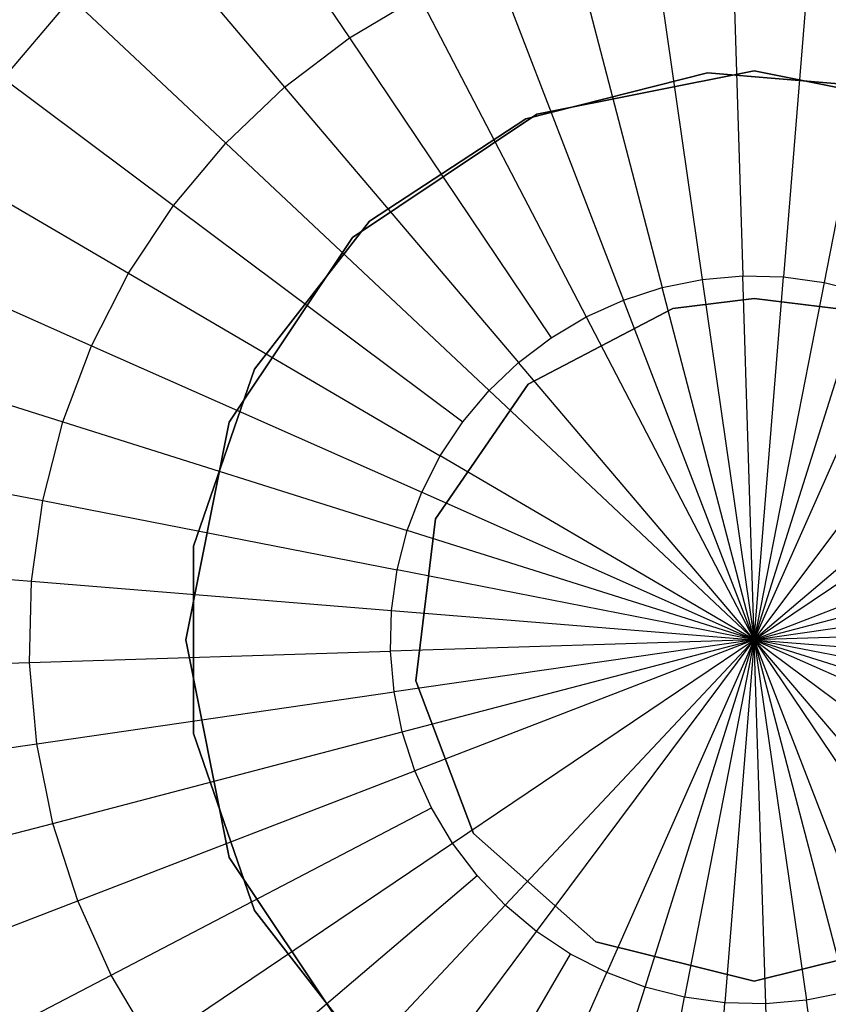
# Model space of a CAD drawing. Extents: x -22.9 to 23, y 4.7 to 50.6.
# Tile 38 of 95: x -0.623 to 0.088, y 27.355 to 28.22. Entities that reach past the tile are written whole.
import ezdxf

# ---------------------------------------------------------------- set-up
doc = ezdxf.new("R2010")
doc.units = 0
doc.header["$LTSCALE"] = 2.54
doc.layers.get('0').update_dxf_attribs({"linetype": 'CONTINUOUS'})

# ---------------------------------------------------------------- blocks, each defined once
blk = doc.blocks.new('HOTEL-MOOD-11783-11791_STL')
at = {"color": 0}
for p, q in [((-0.50698, 28.46302, 18.37585), (-0.33297, 28.20453, 18.30278)), ((-0.50698, 28.46302, 18.37585), (-0.33297, 28.20453, 18.30278)), ((-0.59182, 28.3987, 18.37585), (-0.38997, 28.16132, 18.30278)), ((-0.59182, 28.3987, 18.37585), (-0.38997, 28.16132, 18.30278)), ((-0.66894, 28.3253, 18.37585), (-0.44177, 28.11201, 18.30278)), ((-0.66894, 28.3253, 18.37585), (-0.44177, 28.11201, 18.30278)), ((0.00311, 28.31292, 18.30278), (0.01312, 27.99533, 18.26441)), ((0.00311, 28.31292, 18.30278), (0.01312, 27.99533, 18.26441)), ((0.07461, 28.31116, 18.30278), (0.04899, 27.99445, 18.26441)), ((0.07461, 28.31116, 18.30278), (0.04899, 27.99445, 18.26441)), ((-0.06814, 28.30666, 18.30278), (-0.02264, 27.99219, 18.26441)), ((-0.06814, 28.30666, 18.30278), (-0.02264, 27.99219, 18.26441)), ((0.14546, 28.30141, 18.30278), (0.08455, 27.98955, 18.26441)), ((0.14546, 28.30141, 18.30278), (0.08455, 27.98955, 18.26441)), ((-0.13824, 28.29247, 18.30278), (-0.05781, 27.98506, 18.26441)), ((-0.13824, 28.29247, 18.30278), (-0.05781, 27.98506, 18.26441)), ((-0.20631, 28.27051, 18.30278), (-0.09197, 27.97405, 18.26441)), ((-0.20631, 28.27051, 18.30278), (-0.09197, 27.97405, 18.26441)), ((-0.73734, 28.24372, 18.37585), (-0.48773, 28.0572, 18.30278)), ((-0.73734, 28.24372, 18.37585), (-0.48773, 28.0572, 18.30278)), ((-0.57252, 28.24564, 30.69637), (-0.63808, 28.16811, 30.69637)), ((-0.57252, 28.24564, 30.69637), (-0.63808, 28.16811, 30.69637)), ((-0.33297, 28.20453, 18.30278), (-0.27149, 28.24108, 18.30278)), ((-0.33297, 28.20453, 18.30278), (-0.27149, 28.24108, 18.30278)), ((-0.27149, 28.24108, 18.30278), (-0.12468, 27.95928, 18.26441)), ((-0.27149, 28.24108, 18.30278), (-0.12468, 27.95928, 18.26441)), ((-0.38997, 28.16132, 18.30278), (-0.33297, 28.20453, 18.30278)), ((-0.38997, 28.16132, 18.30278), (-0.33297, 28.20453, 18.30278)), ((-0.33297, 28.20453, 18.30278), (-0.15553, 27.94094, 18.26441)), ((-0.33297, 28.20453, 18.30278), (-0.15553, 27.94094, 18.26441)), ((-0.0181, 28.17374, 30.69637), (-0.17766, 28.13333, 30.69637)), ((-0.17766, 28.13333, 30.79637), (-0.0181, 28.17374, 30.79637)), ((-0.0181, 28.17374, 30.69637), (-0.17766, 28.13333, 30.69637)), ((-0.17766, 28.13333, 30.79637), (-0.0181, 28.17374, 30.79637)), ((0.02319, 28.17545, 158.72413), (-0.16815, 28.13739, 158.72413)), ((-0.16815, 28.13739, 158.80414), (0.02319, 28.17545, 158.80414)), ((-0.16815, 28.13739, 158.80414), (0.02319, 28.17545, 158.80414)), ((0.02319, 28.17545, 158.72413), (-0.16815, 28.13739, 158.72413)), ((0.14593, 28.16015, 30.69637), (-0.0181, 28.17374, 30.69637)), ((-0.0181, 28.17374, 30.79637), (0.14593, 28.16015, 30.79637)), ((-0.0181, 28.17374, 30.69637), (-0.0181, 28.17374, 30.79637)), ((-0.0181, 28.17374, 30.69637), (-0.0181, 28.17374, 30.79637)), ((0.14593, 28.16015, 30.69637), (-0.0181, 28.17374, 30.69637)), ((-0.0181, 28.17374, 30.79637), (0.14593, 28.16015, 30.79637)), ((0.21454, 28.13739, 158.72413), (0.02319, 28.17545, 158.72413)), ((0.02319, 28.17545, 158.80414), (0.21454, 28.13739, 158.80414)), ((0.02319, 28.17545, 158.72413), (0.02319, 28.17545, 158.80414)), ((0.02319, 28.17545, 158.80414), (0.21454, 28.13739, 158.80414)), ((0.02319, 28.17545, 158.72413), (0.02319, 28.17545, 158.80414)), ((0.21454, 28.13739, 158.72413), (0.02319, 28.17545, 158.72413)), ((-0.79619, 28.15499, 18.37585), (-0.52726, 27.9976, 18.30278)), ((-0.79619, 28.15499, 18.37585), (-0.52726, 27.9976, 18.30278)), ((-0.44177, 28.11201, 18.30278), (-0.38997, 28.16132, 18.30278)), ((-0.44177, 28.11201, 18.30278), (-0.38997, 28.16132, 18.30278)), ((-0.38997, 28.16132, 18.30278), (-0.18413, 27.91926, 18.26441)), ((-0.38997, 28.16132, 18.30278), (-0.18413, 27.91926, 18.26441)), ((-0.16815, 28.13739, 158.72413), (-0.33036, 28.029, 158.72413)), ((-0.33036, 28.029, 158.80414), (-0.16815, 28.13739, 158.80414)), ((-0.33036, 28.029, 158.80414), (-0.16815, 28.13739, 158.80414)), ((-0.16815, 28.13739, 158.72413), (-0.33036, 28.029, 158.72413)), ((-0.16815, 28.13739, 158.80414), (-0.16815, 28.13739, 158.72413)), ((-0.16815, 28.13739, 158.80414), (-0.16815, 28.13739, 158.72413)), ((-0.17766, 28.13333, 30.69637), (-0.31545, 28.04331, 30.69637)), ((-0.31545, 28.04331, 30.79637), (-0.17766, 28.13333, 30.79637)), ((-0.17766, 28.13333, 30.69637), (-0.31545, 28.04331, 30.69637)), ((-0.31545, 28.04331, 30.79637), (-0.17766, 28.13333, 30.79637)), ((-0.17766, 28.13333, 30.69637), (-0.17766, 28.13333, 30.79637)), ((-0.17766, 28.13333, 30.69637), (-0.17766, 28.13333, 30.79637)), ((-0.48773, 28.0572, 18.30278), (-0.44177, 28.11201, 18.30278)), ((-0.48773, 28.0572, 18.30278), (-0.44177, 28.11201, 18.30278)), ((-0.44177, 28.11201, 18.30278), (-0.21012, 27.89451, 18.26441)), ((-0.44177, 28.11201, 18.30278), (-0.21012, 27.89451, 18.26441)), ((-0.84473, 28.06023, 18.37585), (-0.55987, 27.93394, 18.30278)), ((-0.84473, 28.06023, 18.37585), (-0.55987, 27.93394, 18.30278)), ((-0.52726, 27.9976, 18.30278), (-0.48773, 28.0572, 18.30278)), ((-0.52726, 27.9976, 18.30278), (-0.48773, 28.0572, 18.30278)), ((-0.48773, 28.0572, 18.30278), (-0.23318, 27.86701, 18.26441)), ((-0.48773, 28.0572, 18.30278), (-0.23318, 27.86701, 18.26441)), ((-0.31545, 28.04331, 30.69637), (-0.41654, 27.91342, 30.69637)), ((-0.41654, 27.91342, 30.79637), (-0.31545, 28.04331, 30.79637)), ((-0.31545, 28.04331, 30.69637), (-0.41654, 27.91342, 30.69637)), ((-0.41654, 27.91342, 30.79637), (-0.31545, 28.04331, 30.79637)), ((-0.31545, 28.04331, 30.69637), (-0.31545, 28.04331, 30.79637)), ((-0.31545, 28.04331, 30.69637), (-0.31545, 28.04331, 30.79637)), ((-0.33036, 28.029, 158.72413), (-0.43875, 27.86679, 158.72413)), ((-0.43875, 27.86679, 158.80414), (-0.33036, 28.029, 158.80414)), ((-0.43875, 27.86679, 158.80414), (-0.33036, 28.029, 158.80414)), ((-0.33036, 28.029, 158.72413), (-0.43875, 27.86679, 158.72413)), ((-0.33036, 28.029, 158.80414), (-0.33036, 28.029, 158.72413)), ((-0.33036, 28.029, 158.80414), (-0.33036, 28.029, 158.72413)), ((-0.55987, 27.93394, 18.30278), (-0.52726, 27.9976, 18.30278)), ((-0.55987, 27.93394, 18.30278), (-0.52726, 27.9976, 18.30278)), ((-0.52726, 27.9976, 18.30278), (-0.25302, 27.8371, 18.26441)), ((-0.52726, 27.9976, 18.30278), (-0.25302, 27.8371, 18.26441)), ((-0.05781, 27.98506, 18.26441), (-0.02264, 27.99219, 18.26441)), ((-0.05781, 27.98506, 18.26441), (-0.02264, 27.99219, 18.26441)), ((-0.02264, 27.99219, 18.26441), (0.01312, 27.99533, 18.26441)), ((-0.02264, 27.99219, 18.26441), (0.01312, 27.99533, 18.26441)), ((-0.02264, 27.99219, 18.26441), (0.02319, 27.67545, 18.26123)), ((-0.02264, 27.99219, 18.26441), (0.02319, 27.67545, 18.26123)), ((0.01312, 27.99533, 18.26441), (0.04899, 27.99445, 18.26441)), ((0.02319, 27.67545, 18.26123), (0.01312, 27.99533, 18.26441)), ((0.02319, 27.67545, 18.26123), (0.01312, 27.99533, 18.26441)), ((0.01312, 27.99533, 18.26441), (0.04899, 27.99445, 18.26441)), ((0.02319, 27.67545, 18.26123), (0.04899, 27.99445, 18.26441)), ((0.02319, 27.67545, 18.26123), (0.04899, 27.99445, 18.26441)), ((0.04899, 27.99445, 18.26441), (0.08455, 27.98955, 18.26441)), ((0.04899, 27.99445, 18.26441), (0.08455, 27.98955, 18.26441)), ((-0.09197, 27.97405, 18.26441), (-0.05781, 27.98506, 18.26441)), ((-0.09197, 27.97405, 18.26441), (-0.05781, 27.98506, 18.26441)), ((0.02319, 27.67545, 18.26123), (-0.05781, 27.98506, 18.26441)), ((0.02319, 27.67545, 18.26123), (-0.05781, 27.98506, 18.26441)), ((0.08455, 27.98955, 18.26441), (0.02319, 27.67545, 18.26123)), ((0.08455, 27.98955, 18.26441), (0.02319, 27.67545, 18.26123)), ((0.08455, 27.98955, 18.26441), (0.11933, 27.98071, 18.26441)), ((0.08455, 27.98955, 18.26441), (0.11933, 27.98071, 18.26441)), ((-0.12468, 27.95928, 18.26441), (-0.09197, 27.97405, 18.26441)), ((-0.12468, 27.95928, 18.26441), (-0.09197, 27.97405, 18.26441)), ((0.02319, 27.67545, 18.26123), (-0.09197, 27.97405, 18.26441)), ((0.02319, 27.67545, 18.26123), (-0.09197, 27.97405, 18.26441)), ((0.02319, 27.97545, 29.46718), (-0.0486, 27.96673, 29.46718)), ((-0.0486, 27.96673, 159.46718), (0.02319, 27.97545, 159.46718)), ((-0.0486, 27.96673, 159.46718), (0.02319, 27.97545, 159.46718)), ((0.02319, 27.97545, 29.46718), (-0.0486, 27.96673, 29.46718)), ((0.02319, 27.67545, 18.26123), (0.11933, 27.98071, 18.26441)), ((0.02319, 27.67545, 18.26123), (0.11933, 27.98071, 18.26441)), ((0.02319, 27.97545, 159.46718), (0.02319, 27.97545, 29.46718)), ((0.02319, 27.97545, 159.46718), (0.02319, 27.97545, 29.46718)), ((0.02319, 27.97545, 159.46718), (0.09499, 27.96673, 159.46718)), ((0.09499, 27.96673, 29.46718), (0.02319, 27.97545, 29.46718)), ((0.02319, 27.97545, 159.46718), (0.09499, 27.96673, 159.46718)), ((0.09499, 27.96673, 29.46718), (0.02319, 27.97545, 29.46718)), ((-0.17574, 27.9, 159.46718), (-0.0486, 27.96673, 159.46718)), ((-0.0486, 27.96673, 29.46718), (-0.17574, 27.9, 29.46718)), ((-0.17574, 27.9, 159.46718), (-0.0486, 27.96673, 159.46718)), ((-0.0486, 27.96673, 29.46718), (-0.17574, 27.9, 29.46718)), ((-0.0486, 27.96673, 159.46718), (-0.0486, 27.96673, 29.46718)), ((-0.0486, 27.96673, 159.46718), (-0.0486, 27.96673, 29.46718)), ((0.02319, 27.67545, 18.26123), (0.1529, 27.96802, 18.26441)), ((0.02319, 27.67545, 18.26123), (0.1529, 27.96802, 18.26441)), ((-0.88235, 27.96064, 18.37585), (-0.58514, 27.86703, 18.30278)), ((-0.88235, 27.96064, 18.37585), (-0.58514, 27.86703, 18.30278)), ((-0.15553, 27.94094, 18.26441), (-0.12468, 27.95928, 18.26441)), ((-0.15553, 27.94094, 18.26441), (-0.12468, 27.95928, 18.26441)), ((-0.12468, 27.95928, 18.26441), (0.02319, 27.67545, 18.26123)), ((-0.12468, 27.95928, 18.26441), (0.02319, 27.67545, 18.26123)), ((-0.18413, 27.91926, 18.26441), (-0.15553, 27.94094, 18.26441)), ((-0.18413, 27.91926, 18.26441), (-0.15553, 27.94094, 18.26441)), ((-0.58514, 27.86703, 18.30278), (-0.55987, 27.93394, 18.30278)), ((-0.58514, 27.86703, 18.30278), (-0.55987, 27.93394, 18.30278)), ((-0.55987, 27.93394, 18.30278), (-0.26938, 27.80516, 18.26441)), ((-0.55987, 27.93394, 18.30278), (-0.26938, 27.80516, 18.26441)), ((0.02319, 27.67545, 18.26123), (0.21476, 27.93182, 18.26441)), ((0.02319, 27.67545, 18.26123), (0.21476, 27.93182, 18.26441)), ((-0.41654, 27.91342, 30.69637), (-0.46999, 27.75774, 30.69637)), ((-0.46999, 27.75774, 30.79637), (-0.41654, 27.91342, 30.79637)), ((-0.41654, 27.91342, 30.69637), (-0.46999, 27.75774, 30.69637)), ((-0.46999, 27.75774, 30.79637), (-0.41654, 27.91342, 30.79637)), ((-0.41654, 27.91342, 30.69637), (-0.41654, 27.91342, 30.79637)), ((-0.41654, 27.91342, 30.69637), (-0.41654, 27.91342, 30.79637)), ((-0.21012, 27.89451, 18.26441), (-0.18413, 27.91926, 18.26441)), ((-0.21012, 27.89451, 18.26441), (-0.18413, 27.91926, 18.26441)), ((0.02319, 27.67545, 18.26123), (-0.18413, 27.91926, 18.26441)), ((0.02319, 27.67545, 18.26123), (-0.18413, 27.91926, 18.26441)), ((-0.25731, 27.78183, 159.46718), (-0.17574, 27.9, 159.46718)), ((-0.17574, 27.9, 29.46718), (-0.25731, 27.78183, 29.46718)), ((-0.25731, 27.78183, 159.46718), (-0.17574, 27.9, 159.46718)), ((-0.17574, 27.9, 29.46718), (-0.25731, 27.78183, 29.46718)), ((-0.23318, 27.86701, 18.26441), (-0.21012, 27.89451, 18.26441)), ((-0.23318, 27.86701, 18.26441), (-0.21012, 27.89451, 18.26441)), ((-0.21012, 27.89451, 18.26441), (0.02319, 27.67545, 18.26123)), ((-0.21012, 27.89451, 18.26441), (0.02319, 27.67545, 18.26123)), ((-0.17574, 27.9, 159.46718), (-0.17574, 27.9, 29.46718)), ((-0.17574, 27.9, 159.46718), (-0.17574, 27.9, 29.46718)), ((0.267, 27.88277, 18.26441), (0.02319, 27.67545, 18.26123)), ((0.267, 27.88277, 18.26441), (0.02319, 27.67545, 18.26123)), ((-0.60277, 27.79772, 18.30278), (-0.58514, 27.86703, 18.30278)), ((-0.60277, 27.79772, 18.30278), (-0.58514, 27.86703, 18.30278)), ((-0.58514, 27.86703, 18.30278), (-0.28207, 27.77159, 18.26441)), ((-0.58514, 27.86703, 18.30278), (-0.28207, 27.77159, 18.26441)), ((-0.43875, 27.86679, 158.72413), (-0.47681, 27.67545, 158.72413)), ((-0.47681, 27.67545, 158.80414), (-0.43875, 27.86679, 158.80414)), ((-0.47681, 27.67545, 158.80414), (-0.43875, 27.86679, 158.80414)), ((-0.43875, 27.86679, 158.72413), (-0.47681, 27.67545, 158.72413)), ((-0.43875, 27.86679, 158.80414), (-0.43875, 27.86679, 158.72413)), ((-0.43875, 27.86679, 158.80414), (-0.43875, 27.86679, 158.72413)), ((-0.25302, 27.8371, 18.26441), (-0.23318, 27.86701, 18.26441)), ((-0.25302, 27.8371, 18.26441), (-0.23318, 27.86701, 18.26441)), ((-0.90859, 27.85746, 18.37585), (-0.60277, 27.79772, 18.30278)), ((-0.90859, 27.85746, 18.37585), (-0.60277, 27.79772, 18.30278)), ((0.02319, 27.67545, 18.26123), (0.28868, 27.85417, 18.26441)), ((0.02319, 27.67545, 18.26123), (0.28868, 27.85417, 18.26441)), ((-0.26938, 27.80516, 18.26441), (-0.25302, 27.8371, 18.26441)), ((-0.26938, 27.80516, 18.26441), (-0.25302, 27.8371, 18.26441)), ((0.02319, 27.67545, 18.26123), (-0.25302, 27.8371, 18.26441)), ((0.02319, 27.67545, 18.26123), (-0.25302, 27.8371, 18.26441)), ((-0.28207, 27.77159, 18.26441), (-0.26938, 27.80516, 18.26441)), ((-0.28207, 27.77159, 18.26441), (-0.26938, 27.80516, 18.26441)), ((-0.26938, 27.80516, 18.26441), (0.02319, 27.67545, 18.26123)), ((-0.26938, 27.80516, 18.26441), (0.02319, 27.67545, 18.26123)), ((-0.61252, 27.72686, 18.30278), (-0.60277, 27.79772, 18.30278)), ((-0.61252, 27.72686, 18.30278), (-0.60277, 27.79772, 18.30278)), ((-0.60277, 27.79772, 18.30278), (-0.29091, 27.7368, 18.26441)), ((-0.60277, 27.79772, 18.30278), (-0.29091, 27.7368, 18.26441)), ((0.3218, 27.79061, 18.26441), (0.02319, 27.67545, 18.26123)), ((0.3218, 27.79061, 18.26441), (0.02319, 27.67545, 18.26123)), ((-0.27462, 27.63929, 159.46718), (-0.25731, 27.78183, 159.46718)), ((-0.25731, 27.78183, 29.46718), (-0.27462, 27.63929, 29.46718)), ((-0.27462, 27.63929, 159.46718), (-0.25731, 27.78183, 159.46718)), ((-0.25731, 27.78183, 29.46718), (-0.27462, 27.63929, 29.46718)), ((-0.25731, 27.78183, 159.46718), (-0.25731, 27.78183, 29.46718)), ((-0.25731, 27.78183, 159.46718), (-0.25731, 27.78183, 29.46718)), ((-0.29091, 27.7368, 18.26441), (-0.28207, 27.77159, 18.26441)), ((-0.29091, 27.7368, 18.26441), (-0.28207, 27.77159, 18.26441)), ((0.02319, 27.67545, 18.26123), (-0.28207, 27.77159, 18.26441)), ((0.02319, 27.67545, 18.26123), (-0.28207, 27.77159, 18.26441)), ((-0.46999, 27.75774, 30.69637), (-0.46999, 27.59315, 30.69637)), ((-0.46999, 27.59315, 30.79637), (-0.46999, 27.75774, 30.79637)), ((-0.46999, 27.75774, 30.69637), (-0.46999, 27.59315, 30.69637)), ((-0.46999, 27.75774, 30.69637), (-0.46999, 27.75774, 30.79637)), ((-0.46999, 27.59315, 30.79637), (-0.46999, 27.75774, 30.79637)), ((-0.46999, 27.75774, 30.69637), (-0.46999, 27.75774, 30.79637)), ((0.02319, 27.67545, 18.26123), (0.33281, 27.75645, 18.26441)), ((0.02319, 27.67545, 18.26123), (0.33281, 27.75645, 18.26441)), ((-0.92311, 27.75198, 18.37585), (-0.61252, 27.72686, 18.30278)), ((-0.92311, 27.75198, 18.37585), (-0.61252, 27.72686, 18.30278)), ((-0.29581, 27.70125, 18.26441), (-0.29091, 27.7368, 18.26441)), ((-0.29581, 27.70125, 18.26441), (-0.29091, 27.7368, 18.26441)), ((0.02319, 27.67545, 18.26123), (-0.29091, 27.7368, 18.26441)), ((0.02319, 27.67545, 18.26123), (-0.29091, 27.7368, 18.26441)), ((-0.61428, 27.65536, 18.30278), (-0.61252, 27.72686, 18.30278)), ((-0.61428, 27.65536, 18.30278), (-0.61252, 27.72686, 18.30278)), ((-0.61252, 27.72686, 18.30278), (-0.29581, 27.70125, 18.26441)), ((-0.61252, 27.72686, 18.30278), (-0.29581, 27.70125, 18.26441)), ((0.02319, 27.67545, 18.26123), (0.33994, 27.72128, 18.26441)), ((0.02319, 27.67545, 18.26123), (0.33994, 27.72128, 18.26441)), ((-0.29669, 27.66537, 18.26441), (-0.29581, 27.70125, 18.26441)), ((-0.29669, 27.66537, 18.26441), (-0.29581, 27.70125, 18.26441)), ((-0.29581, 27.70125, 18.26441), (0.02319, 27.67545, 18.26123)), ((-0.29581, 27.70125, 18.26441), (0.02319, 27.67545, 18.26123)), ((0.34308, 27.68553, 18.26441), (0.02319, 27.67545, 18.26123)), ((0.34308, 27.68553, 18.26441), (0.02319, 27.67545, 18.26123)), ((-0.47681, 27.67545, 158.72413), (-0.43875, 27.4841, 158.72413)), ((-0.43875, 27.4841, 158.80414), (-0.47681, 27.67545, 158.80414)), ((-0.47681, 27.67545, 158.80414), (-0.47681, 27.67545, 158.72413)), ((-0.47681, 27.67545, 158.80414), (-0.47681, 27.67545, 158.72413)), ((-0.43875, 27.4841, 158.80414), (-0.47681, 27.67545, 158.80414)), ((-0.47681, 27.67545, 158.72413), (-0.43875, 27.4841, 158.72413)), ((0.02319, 27.67545, 18.26123), (-0.29669, 27.66537, 18.26441)), ((0.02319, 27.67545, 18.26123), (-0.29669, 27.66537, 18.26441)), ((0.02319, 27.67545, 18.26123), (-0.29355, 27.62962, 18.26441)), ((0.02319, 27.67545, 18.26123), (-0.29355, 27.62962, 18.26441)), ((-0.28643, 27.59444, 18.26441), (0.02319, 27.67545, 18.26123)), ((-0.28643, 27.59444, 18.26441), (0.02319, 27.67545, 18.26123)), ((0.02319, 27.67545, 18.26123), (-0.27541, 27.56028, 18.26441)), ((0.02319, 27.67545, 18.26123), (-0.27541, 27.56028, 18.26441)), ((-0.2423, 27.49673, 18.26441), (0.02319, 27.67545, 18.26123)), ((-0.2423, 27.49673, 18.26441), (0.02319, 27.67545, 18.26123)), ((0.02319, 27.67545, 18.26123), (-0.19587, 27.44213, 18.26441)), ((0.02319, 27.67545, 18.26123), (-0.19587, 27.44213, 18.26441)), ((-0.16837, 27.41907, 18.26441), (0.02319, 27.67545, 18.26123)), ((-0.16837, 27.41907, 18.26441), (0.02319, 27.67545, 18.26123)), ((0.02319, 27.67545, 18.26123), (-0.10652, 27.38287, 18.26441)), ((0.02319, 27.67545, 18.26123), (-0.10652, 27.38287, 18.26441)), ((-0.07294, 27.37019, 18.26441), (0.02319, 27.67545, 18.26123)), ((-0.07294, 27.37019, 18.26441), (0.02319, 27.67545, 18.26123)), ((0.02319, 27.67545, 18.26123), (-0.03816, 27.36134, 18.26441)), ((0.02319, 27.67545, 18.26123), (-0.03816, 27.36134, 18.26441)), ((0.02319, 27.67545, 18.26123), (-0.00261, 27.35645, 18.26441)), ((0.02319, 27.67545, 18.26123), (-0.00261, 27.35645, 18.26441)), ((0.02319, 27.67545, 18.26123), (0.34219, 27.64965, 18.26441)), ((0.3373, 27.61409, 18.26441), (0.02319, 27.67545, 18.26123)), ((0.02319, 27.67545, 18.26123), (0.27957, 27.48388, 18.26441)), ((0.02319, 27.67545, 18.26123), (0.31577, 27.54573, 18.26441)), ((0.02319, 27.67545, 18.26123), (0.31577, 27.54573, 18.26441)), ((0.02319, 27.67545, 18.26123), (0.32845, 27.57931, 18.26441)), ((0.02319, 27.67545, 18.26123), (0.32845, 27.57931, 18.26441)), ((0.3373, 27.61409, 18.26441), (0.02319, 27.67545, 18.26123)), ((0.23052, 27.43163, 18.26441), (0.02319, 27.67545, 18.26123)), ((0.02319, 27.67545, 18.26123), (0.27957, 27.48388, 18.26441)), ((0.13836, 27.37684, 18.26441), (0.02319, 27.67545, 18.26123)), ((0.02319, 27.67545, 18.26123), (0.20191, 27.40995, 18.26441)), ((0.02319, 27.67545, 18.26123), (0.20191, 27.40995, 18.26441)), ((0.23052, 27.43163, 18.26441), (0.02319, 27.67545, 18.26123)), ((0.02319, 27.67545, 18.26123), (0.06902, 27.3587, 18.26441)), ((0.03327, 27.35556, 18.26441), (0.02319, 27.67545, 18.26123)), ((0.02319, 27.67545, 18.26123), (0.06902, 27.3587, 18.26441)), ((0.02319, 27.67545, 18.26123), (0.1042, 27.36583, 18.26441)), ((0.02319, 27.67545, 18.26123), (0.1042, 27.36583, 18.26441)), ((0.13836, 27.37684, 18.26441), (0.02319, 27.67545, 18.26123)), ((0.03327, 27.35556, 18.26441), (0.02319, 27.67545, 18.26123)), ((0.02319, 27.67545, 18.26123), (0.34219, 27.64965, 18.26441)), ((-0.61428, 27.65536, 18.30278), (-0.29669, 27.66537, 18.26441)), ((-0.61428, 27.65536, 18.30278), (-0.29669, 27.66537, 18.26441)), ((-0.29355, 27.62962, 18.26441), (-0.29669, 27.66537, 18.26441)), ((-0.29355, 27.62962, 18.26441), (-0.29669, 27.66537, 18.26441)), ((-0.92573, 27.64555, 18.37585), (-0.61428, 27.65536, 18.30278)), ((-0.92573, 27.64555, 18.37585), (-0.61428, 27.65536, 18.30278)), ((-0.60802, 27.58411, 18.30278), (-0.61428, 27.65536, 18.30278)), ((-0.60802, 27.58411, 18.30278), (-0.61428, 27.65536, 18.30278)), ((-0.2237, 27.50503, 159.46718), (-0.27462, 27.63929, 159.46718)), ((-0.27462, 27.63929, 159.46718), (-0.27462, 27.63929, 29.46718)), ((-0.27462, 27.63929, 29.46718), (-0.2237, 27.50503, 29.46718)), ((-0.27462, 27.63929, 159.46718), (-0.27462, 27.63929, 29.46718)), ((-0.2237, 27.50503, 159.46718), (-0.27462, 27.63929, 159.46718)), ((-0.27462, 27.63929, 29.46718), (-0.2237, 27.50503, 29.46718)), ((-0.60802, 27.58411, 18.30278), (-0.29355, 27.62962, 18.26441)), ((-0.60802, 27.58411, 18.30278), (-0.29355, 27.62962, 18.26441)), ((-0.28643, 27.59444, 18.26441), (-0.29355, 27.62962, 18.26441)), ((-0.28643, 27.59444, 18.26441), (-0.29355, 27.62962, 18.26441)), ((-0.59383, 27.51401, 18.30278), (-0.28643, 27.59444, 18.26441)), ((-0.59383, 27.51401, 18.30278), (-0.28643, 27.59444, 18.26441)), ((-0.46999, 27.59315, 30.69637), (-0.41654, 27.43747, 30.69637)), ((-0.41654, 27.43747, 30.79637), (-0.46999, 27.59315, 30.79637)), ((-0.46999, 27.59315, 30.69637), (-0.41654, 27.43747, 30.69637)), ((-0.46999, 27.59315, 30.69637), (-0.46999, 27.59315, 30.79637)), ((-0.41654, 27.43747, 30.79637), (-0.46999, 27.59315, 30.79637)), ((-0.46999, 27.59315, 30.69637), (-0.46999, 27.59315, 30.79637)), ((-0.27541, 27.56028, 18.26441), (-0.28643, 27.59444, 18.26441)), ((-0.27541, 27.56028, 18.26441), (-0.28643, 27.59444, 18.26441)), ((-0.91641, 27.53949, 18.37585), (-0.60802, 27.58411, 18.30278)), ((-0.91641, 27.53949, 18.37585), (-0.60802, 27.58411, 18.30278)), ((-0.59383, 27.51401, 18.30278), (-0.60802, 27.58411, 18.30278)), ((-0.59383, 27.51401, 18.30278), (-0.60802, 27.58411, 18.30278)), ((-0.57187, 27.44594, 18.30278), (-0.27541, 27.56028, 18.26441)), ((-0.57187, 27.44594, 18.30278), (-0.27541, 27.56028, 18.26441)), ((-0.26064, 27.52758, 18.26441), (-0.27541, 27.56028, 18.26441)), ((-0.26064, 27.52758, 18.26441), (-0.27541, 27.56028, 18.26441)), ((-0.54244, 27.38076, 18.30278), (-0.26064, 27.52758, 18.26441)), ((-0.54244, 27.38076, 18.30278), (-0.26064, 27.52758, 18.26441)), ((-0.2423, 27.49673, 18.26441), (-0.26064, 27.52758, 18.26441)), ((-0.2423, 27.49673, 18.26441), (-0.26064, 27.52758, 18.26441)), ((-0.89528, 27.43514, 18.37585), (-0.59383, 27.51401, 18.30278)), ((-0.89528, 27.43514, 18.37585), (-0.59383, 27.51401, 18.30278)), ((-0.57187, 27.44594, 18.30278), (-0.59383, 27.51401, 18.30278)), ((-0.57187, 27.44594, 18.30278), (-0.59383, 27.51401, 18.30278)), ((-0.11622, 27.40981, 159.46718), (-0.2237, 27.50503, 159.46718)), ((-0.2237, 27.50503, 159.46718), (-0.2237, 27.50503, 29.46718)), ((-0.2237, 27.50503, 29.46718), (-0.11622, 27.40981, 29.46718)), ((-0.2237, 27.50503, 159.46718), (-0.2237, 27.50503, 29.46718)), ((-0.11622, 27.40981, 159.46718), (-0.2237, 27.50503, 159.46718)), ((-0.2237, 27.50503, 29.46718), (-0.11622, 27.40981, 29.46718)), ((-0.50589, 27.31928, 18.30278), (-0.2423, 27.49673, 18.26441)), ((-0.50589, 27.31928, 18.30278), (-0.2423, 27.49673, 18.26441)), ((-0.22062, 27.46812, 18.26441), (-0.2423, 27.49673, 18.26441)), ((-0.22062, 27.46812, 18.26441), (-0.2423, 27.49673, 18.26441)), ((-0.43875, 27.4841, 158.72413), (-0.33036, 27.32189, 158.72413)), ((-0.33036, 27.32189, 158.80414), (-0.43875, 27.4841, 158.80414)), ((-0.43875, 27.4841, 158.80414), (-0.43875, 27.4841, 158.72413)), ((-0.43875, 27.4841, 158.80414), (-0.43875, 27.4841, 158.72413)), ((-0.33036, 27.32189, 158.80414), (-0.43875, 27.4841, 158.80414)), ((-0.43875, 27.4841, 158.72413), (-0.33036, 27.32189, 158.72413)), ((-0.46268, 27.26229, 18.30278), (-0.22062, 27.46812, 18.26441)), ((-0.46268, 27.26229, 18.30278), (-0.22062, 27.46812, 18.26441)), ((-0.19587, 27.44213, 18.26441), (-0.22062, 27.46812, 18.26441)), ((-0.19587, 27.44213, 18.26441), (-0.22062, 27.46812, 18.26441)), ((-0.8626, 27.33382, 18.37585), (-0.57187, 27.44594, 18.30278)), ((-0.8626, 27.33382, 18.37585), (-0.57187, 27.44594, 18.30278)), ((-0.54244, 27.38076, 18.30278), (-0.57187, 27.44594, 18.30278)), ((-0.54244, 27.38076, 18.30278), (-0.57187, 27.44594, 18.30278)), ((-0.41654, 27.43747, 30.69637), (-0.31545, 27.30758, 30.69637)), ((-0.31545, 27.30758, 30.79637), (-0.41654, 27.43747, 30.79637)), ((-0.41654, 27.43747, 30.69637), (-0.31545, 27.30758, 30.69637)), ((-0.41654, 27.43747, 30.69637), (-0.41654, 27.43747, 30.79637)), ((-0.31545, 27.30758, 30.79637), (-0.41654, 27.43747, 30.79637)), ((-0.41654, 27.43747, 30.69637), (-0.41654, 27.43747, 30.79637)), ((-0.41337, 27.21048, 18.30278), (-0.19587, 27.44213, 18.26441)), ((-0.41337, 27.21048, 18.30278), (-0.19587, 27.44213, 18.26441)), ((-0.16837, 27.41907, 18.26441), (-0.19587, 27.44213, 18.26441)), ((-0.16837, 27.41907, 18.26441), (-0.19587, 27.44213, 18.26441)), ((-0.35856, 27.16453, 18.30278), (-0.16837, 27.41907, 18.26441)), ((-0.35856, 27.16453, 18.30278), (-0.16837, 27.41907, 18.26441)), ((-0.13846, 27.39923, 18.26441), (-0.16837, 27.41907, 18.26441)), ((-0.13846, 27.39923, 18.26441), (-0.16837, 27.41907, 18.26441)), ((0.02319, 27.37545, 159.46718), (-0.11622, 27.40981, 159.46718)), ((-0.11622, 27.40981, 159.46718), (-0.11622, 27.40981, 29.46718)), ((-0.11622, 27.40981, 29.46718), (0.02319, 27.37545, 29.46718)), ((-0.11622, 27.40981, 159.46718), (-0.11622, 27.40981, 29.46718)), ((0.02319, 27.37545, 159.46718), (-0.11622, 27.40981, 159.46718)), ((-0.11622, 27.40981, 29.46718), (0.02319, 27.37545, 29.46718)), ((0.16261, 27.40981, 159.46718), (0.02319, 27.37545, 159.46718)), ((0.02319, 27.37545, 29.46718), (0.16261, 27.40981, 29.46718)), ((0.16261, 27.40981, 159.46718), (0.02319, 27.37545, 159.46718)), ((0.02319, 27.37545, 29.46718), (0.16261, 27.40981, 29.46718)), ((-0.29896, 27.125, 18.30278), (-0.13846, 27.39923, 18.26441)), ((-0.29896, 27.125, 18.30278), (-0.13846, 27.39923, 18.26441)), ((-0.10652, 27.38287, 18.26441), (-0.13846, 27.39923, 18.26441)), ((-0.10652, 27.38287, 18.26441), (-0.13846, 27.39923, 18.26441)), ((-0.81878, 27.23679, 18.37585), (-0.54244, 27.38076, 18.30278)), ((-0.81878, 27.23679, 18.37585), (-0.54244, 27.38076, 18.30278)), ((-0.50589, 27.31928, 18.30278), (-0.54244, 27.38076, 18.30278)), ((-0.50589, 27.31928, 18.30278), (-0.54244, 27.38076, 18.30278)), ((-0.2353, 27.09239, 18.30278), (-0.10652, 27.38287, 18.26441)), ((-0.2353, 27.09239, 18.30278), (-0.10652, 27.38287, 18.26441)), ((-0.07294, 27.37019, 18.26441), (-0.10652, 27.38287, 18.26441)), ((-0.07294, 27.37019, 18.26441), (-0.10652, 27.38287, 18.26441)), ((0.02319, 27.37545, 159.46718), (0.02319, 27.37545, 29.46718)), ((0.02319, 27.37545, 159.46718), (0.02319, 27.37545, 29.46718)), ((-0.16839, 27.06711, 18.30278), (-0.07294, 27.37019, 18.26441)), ((-0.16839, 27.06711, 18.30278), (-0.07294, 27.37019, 18.26441)), ((-0.03816, 27.36134, 18.26441), (-0.07294, 27.37019, 18.26441)), ((-0.03816, 27.36134, 18.26441), (-0.07294, 27.37019, 18.26441)), ((-0.09908, 27.04949, 18.30278), (-0.03816, 27.36134, 18.26441)), ((-0.09908, 27.04949, 18.30278), (-0.03816, 27.36134, 18.26441)), ((-0.00261, 27.35645, 18.26441), (-0.03816, 27.36134, 18.26441)), ((-0.00261, 27.35645, 18.26441), (-0.03816, 27.36134, 18.26441)), ((0.06902, 27.3587, 18.26441), (0.03327, 27.35556, 18.26441)), ((0.06902, 27.3587, 18.26441), (0.03327, 27.35556, 18.26441)), ((0.1042, 27.36583, 18.26441), (0.06902, 27.3587, 18.26441)), ((0.1042, 27.36583, 18.26441), (0.06902, 27.3587, 18.26441)), ((0.11453, 27.04423, 18.30278), (0.06902, 27.3587, 18.26441)), ((0.11453, 27.04423, 18.30278), (0.06902, 27.3587, 18.26441)), ((-0.02822, 27.03973, 18.30278), (-0.00261, 27.35645, 18.26441)), ((-0.02822, 27.03973, 18.30278), (-0.00261, 27.35645, 18.26441)), ((0.03327, 27.35556, 18.26441), (-0.00261, 27.35645, 18.26441)), ((0.03327, 27.35556, 18.26441), (-0.00261, 27.35645, 18.26441)), ((0.04328, 27.03797, 18.30278), (0.03327, 27.35556, 18.26441)), ((0.04328, 27.03797, 18.30278), (0.03327, 27.35556, 18.26441))]:
    blk.add_line(p, q, dxfattribs=at)

msp = doc.modelspace()

# ---------------------------------------------------------------- block references
at = {"color": 0}
msp.add_blockref('HOTEL-MOOD-11783-11791_STL', (0, 0), dxfattribs=at)

doc.saveas('drawing.dxf')
